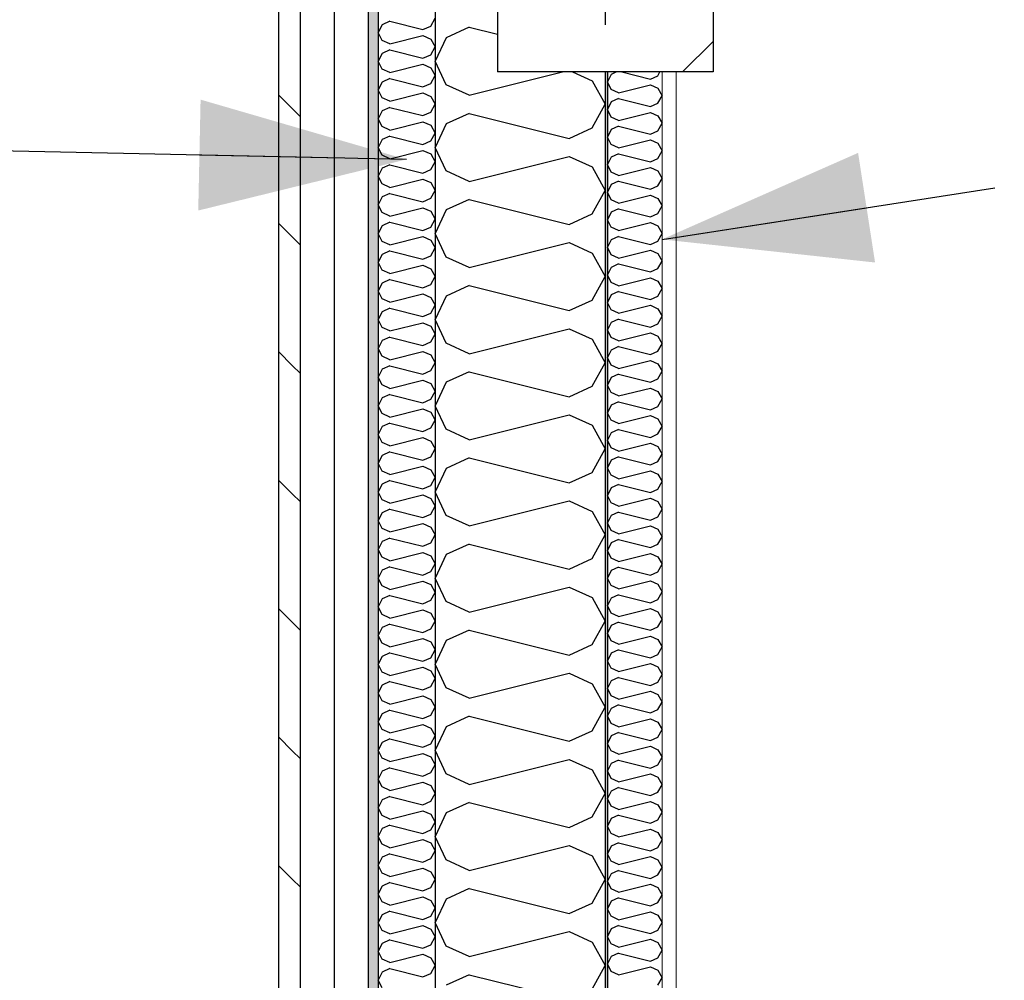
# Model space of a CAD drawing. Header units: millimetres. Extents: x -8544 to 51179, y -2070 to 13050.
# Tile 34 of 168: x -2899 to -2031, y 9358 to 10204. Entities that reach past the tile are written whole.
import ezdxf
from ezdxf.enums import TextEntityAlignment as Align

# ---------------------------------------------------------------- set-up
doc = ezdxf.new("R2010")
doc.units = ezdxf.units.MM
doc.header["$LTSCALE"] = 0.5
doc.header["$MEASUREMENT"] = 0
for name, pattern in [('Akselinje', [1500, 1000, -200, 100, -200]), ('PLINE', [0]), ('Wipeout_Contour', [2000, 0, -2000])]:
    doc.linetypes.add(name, pattern=pattern)
for name, color, linetype in [('223- Bjelker', 7, 'Continuous'), ('223- Bjelker (Skravur)', 7, 'Continuous'), ('232- Ikke-bærende yttervegger', 7, 'Continuous'), ('232- Ikke-bærende yttervegger (Skravur)', 7, 'Continuous'), ('232- Ikke-bærende yttervegger (Skravur)(Nye konstruksjoner)', 7, 'Continuous'), ('232- Ikke-bærende yttervegger(Nye konstruksjoner)', 7, 'Continuous'), ('235- Utvendig kledning og overflate (Skravur)(Nye konstruksjoner)', 7, 'Continuous'), ('235- Utvendig kledning og overflate(Nye konstruksjoner)', 7, 'Continuous'), ('82-- Modullinjer', 7, 'Continuous'), ('832- Tekst bygning(Nye konstruksjoner)', 7, 'Continuous')]:
    doc.layers.add(name, color=color, linetype=linetype)
doc.layers.add('236- Innvendig kledning og overflate(Nye konstruksjoner)', color=7, linetype='Continuous', lineweight=0)
doc.styles.add('GENERATED_STYLE_1', font='arial.ttf')
doc.dimstyles.new('GENERATED_STYLE__2', dxfattribs={"dimtxt": 0.18, "dimasz": 182.4, "dimexe": 0.18, "dimexo": 0.0625, "dimgap": 0, "dimtad": 0, "dimtih": 1, "dimtoh": 1, "dimdec": 4, "dimzin": 0, "dimdsep": 46, "dimcen": 0.09, "dimadec": 0, "dimazin": 0, "dimtfac": 1, "dimtdec": 4, "dimtmove": 0, "dimatfit": 3, "dimldrblk": 'ARROWHEAD_5', "dimfxl": 1, "dimtolj": 1, "dimtzin": 0, "dimarcsym": 0})

# ---------------------------------------------------------------- blocks, each defined once
blk = doc.blocks.new('*X7')
at = {"layer": '232- Ikke-bærende yttervegger (Skravur)', "linetype": 'PLINE'}
for p, q in [((-2502.95, 10197.75), (-2523.27, 10188.5)), ((-2502.95, 10197.75), (-2478.07, 10191.53)), ((-2523.27, 10188.5), (-2533.07, 10167.78)), ((-2523.27, 10147.06), (-2533.07, 10167.78)), ((-2502.95, 10137.81), (-2420.63, 10158.39)), ((-2411.84, 10158.39), (-2394.64, 10150.57)), ((-2502.95, 10137.81), (-2523.27, 10147.06)), ((-2394.64, 10150.57), (-2383.07, 10129.84)), ((-2394.64, 10109.12), (-2383.07, 10129.84)), ((-2502.95, 10121.87), (-2523.27, 10112.63)), ((-2502.95, 10121.87), (-2414.96, 10099.87)), ((-2523.27, 10112.63), (-2533.07, 10091.9)), ((-2414.96, 10099.87), (-2394.64, 10109.12)), ((-2523.27, 10071.18), (-2533.07, 10091.9)), ((-2502.95, 10061.94), (-2414.96, 10083.93)), ((-2414.96, 10083.93), (-2394.64, 10074.69)), ((-2394.64, 10074.69), (-2383.07, 10053.96)), ((-2502.95, 10061.94), (-2523.27, 10071.18)), ((-2394.64, 10033.24), (-2383.07, 10053.96)), ((-2502.95, 10045.99), (-2523.27, 10036.75)), ((-2502.95, 10045.99), (-2414.96, 10024)), ((-2523.27, 10036.75), (-2533.07, 10016.02)), ((-2414.96, 10024), (-2394.64, 10033.24)), ((-2523.27, 9995.3), (-2533.07, 10016.02)), ((-2502.95, 9986.06), (-2414.96, 10008.05)), ((-2414.96, 10008.05), (-2394.64, 9998.81)), ((-2502.95, 9986.06), (-2523.27, 9995.3)), ((-2394.64, 9998.81), (-2383.07, 9978.09)), ((-2394.64, 9957.36), (-2383.07, 9978.09)), ((-2502.95, 9970.11), (-2523.27, 9960.87)), ((-2502.95, 9970.11), (-2414.96, 9948.12)), ((-2523.27, 9960.87), (-2533.07, 9940.15)), ((-2414.96, 9948.12), (-2394.64, 9957.36)), ((-2523.27, 9919.42), (-2533.07, 9940.15)), ((-2502.95, 9910.18), (-2414.96, 9932.17)), ((-2414.96, 9932.17), (-2394.64, 9922.93)), ((-2502.95, 9910.18), (-2523.27, 9919.42)), ((-2394.64, 9922.93), (-2383.07, 9902.21)), ((-2394.64, 9881.48), (-2383.07, 9902.21)), ((-2502.95, 9894.24), (-2523.27, 9884.99)), ((-2502.95, 9894.24), (-2414.96, 9872.24)), ((-2523.27, 9884.99), (-2533.07, 9864.27)), ((-2414.96, 9872.24), (-2394.64, 9881.48)), ((-2523.27, 9843.55), (-2533.07, 9864.27)), ((-2502.95, 9834.3), (-2414.96, 9856.3)), ((-2414.96, 9856.3), (-2394.64, 9847.05)), ((-2502.95, 9834.3), (-2523.27, 9843.55)), ((-2394.64, 9847.05), (-2383.07, 9826.33)), ((-2394.64, 9805.61), (-2383.07, 9826.33)), ((-2502.95, 9818.36), (-2523.27, 9809.11)), ((-2502.95, 9818.36), (-2414.96, 9796.36)), ((-2523.27, 9809.11), (-2533.07, 9788.39)), ((-2414.96, 9796.36), (-2394.64, 9805.61)), ((-2523.27, 9767.67), (-2533.07, 9788.39)), ((-2502.95, 9758.42), (-2414.96, 9780.42)), ((-2414.96, 9780.42), (-2394.64, 9771.17)), ((-2394.64, 9771.17), (-2383.07, 9750.45)), ((-2502.95, 9758.42), (-2523.27, 9767.67)), ((-2394.64, 9729.73), (-2383.07, 9750.45)), ((-2502.95, 9742.48), (-2523.27, 9733.23)), ((-2502.95, 9742.48), (-2414.96, 9720.48)), ((-2523.27, 9733.23), (-2533.07, 9712.51)), ((-2414.96, 9720.48), (-2394.64, 9729.73)), ((-2523.27, 9691.79), (-2533.07, 9712.51)), ((-2502.95, 9682.54), (-2414.96, 9704.54)), ((-2414.96, 9704.54), (-2394.64, 9695.29)), ((-2502.95, 9682.54), (-2523.27, 9691.79)), ((-2394.64, 9695.29), (-2383.07, 9674.57)), ((-2394.64, 9653.85), (-2383.07, 9674.57)), ((-2502.95, 9666.6), (-2523.27, 9657.35)), ((-2502.95, 9666.6), (-2414.96, 9644.6)), ((-2523.27, 9657.35), (-2533.07, 9636.63)), ((-2414.96, 9644.6), (-2394.64, 9653.85)), ((-2523.27, 9615.91), (-2533.07, 9636.63)), ((-2502.95, 9606.66), (-2414.96, 9628.66)), ((-2414.96, 9628.66), (-2394.64, 9619.41)), ((-2502.95, 9606.66), (-2523.27, 9615.91)), ((-2394.64, 9619.41), (-2383.07, 9598.69)), ((-2394.64, 9577.97), (-2383.07, 9598.69)), ((-2502.95, 9590.72), (-2523.27, 9581.47)), ((-2502.95, 9590.72), (-2414.96, 9568.72)), ((-2523.27, 9581.47), (-2533.07, 9560.75)), ((-2414.96, 9568.72), (-2394.64, 9577.97)), ((-2523.27, 9540.03), (-2533.07, 9560.75)), ((-2502.95, 9530.78), (-2414.96, 9552.78)), ((-2414.96, 9552.78), (-2394.64, 9543.53)), ((-2502.95, 9530.78), (-2523.27, 9540.03)), ((-2394.64, 9543.53), (-2383.07, 9522.81)), ((-2394.64, 9502.09), (-2383.07, 9522.81)), ((-2502.95, 9514.84), (-2523.27, 9505.59)), ((-2502.95, 9514.84), (-2414.96, 9492.84)), ((-2523.27, 9505.59), (-2533.07, 9484.87)), ((-2414.96, 9492.84), (-2394.64, 9502.09)), ((-2523.27, 9464.15), (-2533.07, 9484.87)), ((-2502.95, 9454.9), (-2414.96, 9476.9)), ((-2414.96, 9476.9), (-2394.64, 9467.65)), ((-2394.64, 9467.65), (-2383.07, 9446.93)), ((-2502.95, 9454.9), (-2523.27, 9464.15)), ((-2394.64, 9426.21), (-2383.07, 9446.93)), ((-2502.95, 9438.96), (-2523.27, 9429.71)), ((-2502.95, 9438.96), (-2414.96, 9416.96)), ((-2523.27, 9429.71), (-2533.07, 9408.99)), ((-2414.96, 9416.96), (-2394.64, 9426.21)), ((-2523.27, 9388.27), (-2533.07, 9408.99)), ((-2502.95, 9379.02), (-2414.96, 9401.02)), ((-2414.96, 9401.02), (-2394.64, 9391.78)), ((-2502.95, 9379.02), (-2523.27, 9388.27)), ((-2394.64, 9391.78), (-2383.07, 9371.05)), ((-2394.64, 9350.33), (-2383.07, 9371.05)), ((-2502.95, 9363.08), (-2523.27, 9353.84)), ((-2502.95, 9363.08), (-2414.96, 9341.09))]:
    blk.add_line(p, q, dxfattribs=at)
blk = doc.blocks.new('*X25')
at = {"layer": '235- Utvendig kledning og overflate (Skravur)(Nye konstruksjoner)', "linetype": 'PLINE'}
for p, q in [((-2536.93, 10198.82), (-2533.07, 10205.72)), ((-2579.8, 10199.98), (-2583.07, 10193.08)), ((-2573.03, 10203.07), (-2579.8, 10199.98)), ((-2573.03, 10203.07), (-2543.7, 10195.73)), ((-2543.7, 10195.73), (-2536.93, 10198.82)), ((-2579.8, 10186.17), (-2583.07, 10193.08)), ((-2573.03, 10183.09), (-2579.8, 10186.17)), ((-2573.03, 10183.09), (-2543.7, 10190.42)), ((-2543.7, 10190.42), (-2536.93, 10187.34)), ((-2536.93, 10187.34), (-2533.07, 10180.43)), ((-2573.03, 10177.77), (-2579.8, 10174.69)), ((-2573.03, 10177.77), (-2543.7, 10170.44)), ((-2536.93, 10173.52), (-2533.07, 10180.43)), ((-2579.8, 10174.69), (-2583.07, 10167.78)), ((-2543.7, 10170.44), (-2536.93, 10173.52)), ((-2579.8, 10160.88), (-2583.07, 10167.78)), ((-2573.03, 10157.79), (-2579.8, 10160.88)), ((-2573.03, 10157.79), (-2543.7, 10165.13)), ((-2543.7, 10165.13), (-2536.93, 10162.04)), ((-2536.93, 10162.04), (-2533.07, 10155.14)), ((-2573.03, 10152.48), (-2579.8, 10149.4)), ((-2573.03, 10152.48), (-2543.7, 10145.15)), ((-2536.93, 10148.23), (-2533.07, 10155.14)), ((-2579.8, 10149.4), (-2583.07, 10142.49)), ((-2543.7, 10145.15), (-2536.93, 10148.23)), ((-2579.8, 10135.58), (-2583.07, 10142.49)), ((-2573.03, 10132.5), (-2579.8, 10135.58)), ((-2573.03, 10132.5), (-2543.7, 10139.83)), ((-2543.7, 10139.83), (-2536.93, 10136.75)), ((-2536.93, 10136.75), (-2533.07, 10129.84)), ((-2573.03, 10127.19), (-2579.8, 10124.1)), ((-2573.03, 10127.19), (-2543.7, 10119.85)), ((-2536.93, 10122.94), (-2533.07, 10129.84)), ((-2579.8, 10124.1), (-2583.07, 10117.2)), ((-2579.8, 10110.29), (-2583.07, 10117.2)), ((-2543.7, 10119.85), (-2536.93, 10122.94)), ((-2573.03, 10107.21), (-2579.8, 10110.29)), ((-2573.03, 10107.21), (-2543.7, 10114.54)), ((-2543.7, 10114.54), (-2536.93, 10111.46)), ((-2536.93, 10111.46), (-2533.07, 10104.55)), ((-2573.03, 10101.89), (-2579.8, 10098.81)), ((-2573.03, 10101.89), (-2543.7, 10094.56)), ((-2536.93, 10097.64), (-2533.07, 10104.55)), ((-2579.8, 10098.81), (-2583.07, 10091.9)), ((-2579.8, 10085), (-2583.07, 10091.9)), ((-2543.7, 10094.56), (-2536.93, 10097.64)), ((-2573.03, 10081.91), (-2579.8, 10085)), ((-2573.03, 10081.91), (-2543.7, 10089.25)), ((-2543.7, 10089.25), (-2536.93, 10086.16)), ((-2536.93, 10086.16), (-2533.07, 10079.26)), ((-2579.8, 10073.52), (-2583.07, 10066.61)), ((-2573.03, 10076.6), (-2579.8, 10073.52)), ((-2573.03, 10076.6), (-2543.7, 10069.27)), ((-2536.93, 10072.35), (-2533.07, 10079.26)), ((-2579.8, 10059.7), (-2583.07, 10066.61)), ((-2543.7, 10069.27), (-2536.93, 10072.35)), ((-2573.03, 10056.62), (-2579.8, 10059.7)), ((-2573.03, 10056.62), (-2543.7, 10063.95)), ((-2543.7, 10063.95), (-2536.93, 10060.87)), ((-2536.93, 10060.87), (-2533.07, 10053.96)), ((-2579.8, 10048.23), (-2583.07, 10041.32)), ((-2573.03, 10051.31), (-2579.8, 10048.23)), ((-2573.03, 10051.31), (-2543.7, 10043.97)), ((-2536.93, 10047.06), (-2533.07, 10053.96)), ((-2579.8, 10034.41), (-2583.07, 10041.32)), ((-2573.03, 10031.33), (-2543.7, 10038.66)), ((-2543.7, 10043.97), (-2536.93, 10047.06)), ((-2543.7, 10038.66), (-2536.93, 10035.58)), ((-2573.03, 10031.33), (-2579.8, 10034.41)), ((-2536.93, 10035.58), (-2533.07, 10028.67)), ((-2579.8, 10022.93), (-2583.07, 10016.02)), ((-2573.03, 10026.01), (-2579.8, 10022.93)), ((-2573.03, 10026.01), (-2543.7, 10018.68)), ((-2543.7, 10018.68), (-2536.93, 10021.76)), ((-2536.93, 10021.76), (-2533.07, 10028.67)), ((-2579.8, 10009.12), (-2583.07, 10016.02)), ((-2573.03, 10006.04), (-2543.7, 10013.37)), ((-2543.7, 10013.37), (-2536.93, 10010.29)), ((-2573.03, 10006.04), (-2579.8, 10009.12)), ((-2536.93, 10010.29), (-2533.07, 10003.38)), ((-2579.8, 9997.64), (-2583.07, 9990.73)), ((-2573.03, 10000.72), (-2579.8, 9997.64)), ((-2573.03, 10000.72), (-2543.7, 9993.39)), ((-2543.7, 9993.39), (-2536.93, 9996.47)), ((-2536.93, 9996.47), (-2533.07, 10003.38)), ((-2579.8, 9983.82), (-2583.07, 9990.73)), ((-2573.03, 9980.74), (-2543.7, 9988.07)), ((-2543.7, 9988.07), (-2536.93, 9984.99)), ((-2573.03, 9980.74), (-2579.8, 9983.82)), ((-2536.93, 9984.99), (-2533.07, 9978.09)), ((-2536.93, 9971.18), (-2533.07, 9978.09)), ((-2579.8, 9972.35), (-2583.07, 9965.44)), ((-2573.03, 9975.43), (-2579.8, 9972.35)), ((-2573.03, 9975.43), (-2543.7, 9968.1)), ((-2543.7, 9968.1), (-2536.93, 9971.18)), ((-2579.8, 9958.53), (-2583.07, 9965.44)), ((-2573.03, 9955.45), (-2543.7, 9962.78)), ((-2543.7, 9962.78), (-2536.93, 9959.7)), ((-2573.03, 9955.45), (-2579.8, 9958.53)), ((-2536.93, 9959.7), (-2533.07, 9952.79)), ((-2536.93, 9945.89), (-2533.07, 9952.79)), ((-2579.8, 9947.05), (-2583.07, 9940.15)), ((-2573.03, 9950.14), (-2579.8, 9947.05)), ((-2573.03, 9950.14), (-2543.7, 9942.8)), ((-2543.7, 9942.8), (-2536.93, 9945.89)), ((-2579.8, 9933.24), (-2583.07, 9940.15)), ((-2573.03, 9930.16), (-2543.7, 9937.49)), ((-2543.7, 9937.49), (-2536.93, 9934.41)), ((-2536.93, 9934.41), (-2533.07, 9927.5)), ((-2573.03, 9930.16), (-2579.8, 9933.24)), ((-2536.93, 9920.59), (-2533.07, 9927.5)), ((-2579.8, 9921.76), (-2583.07, 9914.85)), ((-2573.03, 9924.84), (-2579.8, 9921.76)), ((-2573.03, 9924.84), (-2543.7, 9917.51)), ((-2543.7, 9917.51), (-2536.93, 9920.59)), ((-2579.8, 9907.95), (-2583.07, 9914.85)), ((-2573.03, 9904.86), (-2543.7, 9912.2)), ((-2543.7, 9912.2), (-2536.93, 9909.11)), ((-2536.93, 9909.11), (-2533.07, 9902.21)), ((-2573.03, 9904.86), (-2579.8, 9907.95)), ((-2536.93, 9895.3), (-2533.07, 9902.21)), ((-2579.8, 9896.47), (-2583.07, 9889.56)), ((-2573.03, 9899.55), (-2579.8, 9896.47)), ((-2573.03, 9899.55), (-2543.7, 9892.22)), ((-2543.7, 9892.22), (-2536.93, 9895.3)), ((-2579.8, 9882.65), (-2583.07, 9889.56)), ((-2573.03, 9879.57), (-2579.8, 9882.65)), ((-2573.03, 9879.57), (-2543.7, 9886.9)), ((-2543.7, 9886.9), (-2536.93, 9883.82)), ((-2536.93, 9883.82), (-2533.07, 9876.91)), ((-2573.03, 9874.26), (-2579.8, 9871.17)), ((-2573.03, 9874.26), (-2543.7, 9866.92)), ((-2536.93, 9870.01), (-2533.07, 9876.91)), ((-2579.8, 9871.17), (-2583.07, 9864.27)), ((-2543.7, 9866.92), (-2536.93, 9870.01)), ((-2579.8, 9857.36), (-2583.07, 9864.27)), ((-2573.03, 9854.28), (-2579.8, 9857.36)), ((-2573.03, 9854.28), (-2543.7, 9861.61)), ((-2543.7, 9861.61), (-2536.93, 9858.53)), ((-2536.93, 9858.53), (-2533.07, 9851.62)), ((-2573.03, 9848.96), (-2579.8, 9845.88)), ((-2573.03, 9848.96), (-2543.7, 9841.63)), ((-2536.93, 9844.71), (-2533.07, 9851.62)), ((-2579.8, 9845.88), (-2583.07, 9838.97)), ((-2579.8, 9832.07), (-2583.07, 9838.97)), ((-2543.7, 9841.63), (-2536.93, 9844.71)), ((-2573.03, 9828.98), (-2579.8, 9832.07)), ((-2573.03, 9828.98), (-2543.7, 9836.32)), ((-2543.7, 9836.32), (-2536.93, 9833.23)), ((-2536.93, 9833.23), (-2533.07, 9826.33)), ((-2573.03, 9823.67), (-2579.8, 9820.59)), ((-2573.03, 9823.67), (-2543.7, 9816.34)), ((-2536.93, 9819.42), (-2533.07, 9826.33)), ((-2579.8, 9820.59), (-2583.07, 9813.68)), ((-2579.8, 9806.77), (-2583.07, 9813.68)), ((-2543.7, 9816.34), (-2536.93, 9819.42)), ((-2573.03, 9803.69), (-2579.8, 9806.77)), ((-2573.03, 9803.69), (-2543.7, 9811.02)), ((-2543.7, 9811.02), (-2536.93, 9807.94)), ((-2536.93, 9807.94), (-2533.07, 9801.03)), ((-2573.03, 9798.38), (-2579.8, 9795.3)), ((-2573.03, 9798.38), (-2543.7, 9791.04)), ((-2536.93, 9794.13), (-2533.07, 9801.03)), ((-2579.8, 9795.3), (-2583.07, 9788.39)), ((-2579.8, 9781.48), (-2583.07, 9788.39)), ((-2543.7, 9791.04), (-2536.93, 9794.13)), ((-2573.03, 9778.4), (-2579.8, 9781.48)), ((-2573.03, 9778.4), (-2543.7, 9785.73)), ((-2543.7, 9785.73), (-2536.93, 9782.65)), ((-2536.93, 9782.65), (-2533.07, 9775.74)), ((-2579.8, 9770), (-2583.07, 9763.09)), ((-2573.03, 9773.08), (-2579.8, 9770)), ((-2573.03, 9773.08), (-2543.7, 9765.75)), ((-2536.93, 9768.83), (-2533.07, 9775.74)), ((-2579.8, 9756.19), (-2583.07, 9763.09)), ((-2543.7, 9765.75), (-2536.93, 9768.83)), ((-2573.03, 9753.11), (-2579.8, 9756.19)), ((-2573.03, 9753.11), (-2543.7, 9760.44)), ((-2543.7, 9760.44), (-2536.93, 9757.36)), ((-2536.93, 9757.36), (-2533.07, 9750.45)), ((-2579.8, 9744.71), (-2583.07, 9737.8)), ((-2573.03, 9747.79), (-2579.8, 9744.71)), ((-2573.03, 9747.79), (-2543.7, 9740.46)), ((-2543.7, 9740.46), (-2536.93, 9743.54)), ((-2536.93, 9743.54), (-2533.07, 9750.45)), ((-2579.8, 9730.89), (-2583.07, 9737.8)), ((-2573.03, 9727.81), (-2543.7, 9735.14)), ((-2543.7, 9735.14), (-2536.93, 9732.06)), ((-2573.03, 9727.81), (-2579.8, 9730.89)), ((-2536.93, 9732.06), (-2533.07, 9725.16)), ((-2579.8, 9719.42), (-2583.07, 9712.51)), ((-2573.03, 9722.5), (-2579.8, 9719.42)), ((-2573.03, 9722.5), (-2543.7, 9715.17)), ((-2543.7, 9715.17), (-2536.93, 9718.25)), ((-2536.93, 9718.25), (-2533.07, 9725.16)), ((-2579.8, 9705.6), (-2583.07, 9712.51)), ((-2573.03, 9702.52), (-2543.7, 9709.85)), ((-2543.7, 9709.85), (-2536.93, 9706.77)), ((-2573.03, 9702.52), (-2579.8, 9705.6)), ((-2536.93, 9706.77), (-2533.07, 9699.86)), ((-2579.8, 9694.12), (-2583.07, 9687.22)), ((-2573.03, 9697.21), (-2579.8, 9694.12)), ((-2573.03, 9697.21), (-2543.7, 9689.87)), ((-2543.7, 9689.87), (-2536.93, 9692.96)), ((-2536.93, 9692.96), (-2533.07, 9699.86)), ((-2579.8, 9680.31), (-2583.07, 9687.22)), ((-2573.03, 9677.23), (-2543.7, 9684.56)), ((-2543.7, 9684.56), (-2536.93, 9681.48)), ((-2573.03, 9677.23), (-2579.8, 9680.31)), ((-2536.93, 9681.48), (-2533.07, 9674.57)), ((-2536.93, 9667.66), (-2533.07, 9674.57)), ((-2579.8, 9668.83), (-2583.07, 9661.92)), ((-2573.03, 9671.91), (-2579.8, 9668.83)), ((-2573.03, 9671.91), (-2543.7, 9664.58)), ((-2543.7, 9664.58), (-2536.93, 9667.66)), ((-2579.8, 9655.02), (-2583.07, 9661.92)), ((-2573.03, 9651.93), (-2543.7, 9659.27)), ((-2543.7, 9659.27), (-2536.93, 9656.18)), ((-2573.03, 9651.93), (-2579.8, 9655.02)), ((-2536.93, 9656.18), (-2533.07, 9649.28)), ((-2536.93, 9642.37), (-2533.07, 9649.28)), ((-2579.8, 9643.54), (-2583.07, 9636.63)), ((-2573.03, 9646.62), (-2579.8, 9643.54)), ((-2573.03, 9646.62), (-2543.7, 9639.29)), ((-2543.7, 9639.29), (-2536.93, 9642.37)), ((-2579.8, 9629.72), (-2583.07, 9636.63)), ((-2573.03, 9626.64), (-2543.7, 9633.97)), ((-2543.7, 9633.97), (-2536.93, 9630.89)), ((-2536.93, 9630.89), (-2533.07, 9623.98)), ((-2573.03, 9626.64), (-2579.8, 9629.72)), ((-2536.93, 9617.08), (-2533.07, 9623.98)), ((-2579.8, 9618.24), (-2583.07, 9611.34)), ((-2573.03, 9621.33), (-2579.8, 9618.24)), ((-2573.03, 9621.33), (-2543.7, 9613.99)), ((-2543.7, 9613.99), (-2536.93, 9617.08)), ((-2579.8, 9604.43), (-2583.07, 9611.34)), ((-2573.03, 9601.35), (-2543.7, 9608.68)), ((-2543.7, 9608.68), (-2536.93, 9605.6)), ((-2536.93, 9605.6), (-2533.07, 9598.69)), ((-2573.03, 9601.35), (-2579.8, 9604.43)), ((-2573.03, 9596.03), (-2579.8, 9592.95)), ((-2573.03, 9596.03), (-2543.7, 9588.7)), ((-2536.93, 9591.78), (-2533.07, 9598.69)), ((-2579.8, 9592.95), (-2583.07, 9586.04)), ((-2543.7, 9588.7), (-2536.93, 9591.78)), ((-2579.8, 9579.14), (-2583.07, 9586.04)), ((-2573.03, 9576.05), (-2579.8, 9579.14)), ((-2573.03, 9576.05), (-2543.7, 9583.39)), ((-2543.7, 9583.39), (-2536.93, 9580.3)), ((-2536.93, 9580.3), (-2533.07, 9573.4)), ((-2573.03, 9570.74), (-2579.8, 9567.66)), ((-2573.03, 9570.74), (-2543.7, 9563.41)), ((-2536.93, 9566.49), (-2533.07, 9573.4)), ((-2579.8, 9567.66), (-2583.07, 9560.75)), ((-2543.7, 9563.41), (-2536.93, 9566.49)), ((-2579.8, 9553.84), (-2583.07, 9560.75)), ((-2573.03, 9550.76), (-2579.8, 9553.84)), ((-2573.03, 9550.76), (-2543.7, 9558.09)), ((-2543.7, 9558.09), (-2536.93, 9555.01)), ((-2536.93, 9555.01), (-2533.07, 9548.1)), ((-2573.03, 9545.45), (-2579.8, 9542.37)), ((-2573.03, 9545.45), (-2543.7, 9538.12)), ((-2536.93, 9541.2), (-2533.07, 9548.1)), ((-2579.8, 9542.37), (-2583.07, 9535.46)), ((-2579.8, 9528.55), (-2583.07, 9535.46)), ((-2543.7, 9538.12), (-2536.93, 9541.2)), ((-2573.03, 9525.47), (-2579.8, 9528.55)), ((-2573.03, 9525.47), (-2543.7, 9532.8)), ((-2543.7, 9532.8), (-2536.93, 9529.72)), ((-2536.93, 9529.72), (-2533.07, 9522.81)), ((-2573.03, 9520.15), (-2579.8, 9517.07)), ((-2573.03, 9520.15), (-2543.7, 9512.82)), ((-2536.93, 9515.9), (-2533.07, 9522.81)), ((-2579.8, 9517.07), (-2583.07, 9510.17)), ((-2579.8, 9503.26), (-2583.07, 9510.17)), ((-2543.7, 9512.82), (-2536.93, 9515.9)), ((-2573.03, 9500.18), (-2579.8, 9503.26)), ((-2573.03, 9500.18), (-2543.7, 9507.51)), ((-2543.7, 9507.51), (-2536.93, 9504.43)), ((-2536.93, 9504.43), (-2533.07, 9497.52)), ((-2573.03, 9494.86), (-2579.8, 9491.78)), ((-2573.03, 9494.86), (-2543.7, 9487.53)), ((-2536.93, 9490.61), (-2533.07, 9497.52)), ((-2579.8, 9491.78), (-2583.07, 9484.87)), ((-2579.8, 9477.96), (-2583.07, 9484.87)), ((-2543.7, 9487.53), (-2536.93, 9490.61)), ((-2573.03, 9474.88), (-2579.8, 9477.96)), ((-2573.03, 9474.88), (-2543.7, 9482.22)), ((-2543.7, 9482.22), (-2536.93, 9479.13)), ((-2536.93, 9479.13), (-2533.07, 9472.23)), ((-2579.8, 9466.49), (-2583.07, 9459.58)), ((-2573.03, 9469.57), (-2579.8, 9466.49)), ((-2573.03, 9469.57), (-2543.7, 9462.24)), ((-2536.93, 9465.32), (-2533.07, 9472.23)), ((-2579.8, 9452.67), (-2583.07, 9459.58)), ((-2543.7, 9462.24), (-2536.93, 9465.32)), ((-2573.03, 9449.59), (-2579.8, 9452.67)), ((-2573.03, 9449.59), (-2543.7, 9456.92)), ((-2543.7, 9456.92), (-2536.93, 9453.84)), ((-2536.93, 9453.84), (-2533.07, 9446.93)), ((-2579.8, 9441.19), (-2583.07, 9434.29)), ((-2573.03, 9444.28), (-2579.8, 9441.19)), ((-2573.03, 9444.28), (-2543.7, 9436.94)), ((-2543.7, 9436.94), (-2536.93, 9440.03)), ((-2536.93, 9440.03), (-2533.07, 9446.93)), ((-2579.8, 9427.38), (-2583.07, 9434.29)), ((-2573.03, 9424.3), (-2543.7, 9431.63)), ((-2543.7, 9431.63), (-2536.93, 9428.55)), ((-2573.03, 9424.3), (-2579.8, 9427.38)), ((-2536.93, 9428.55), (-2533.07, 9421.64)), ((-2579.8, 9415.9), (-2583.07, 9408.99)), ((-2573.03, 9418.98), (-2579.8, 9415.9)), ((-2573.03, 9418.98), (-2543.7, 9411.65)), ((-2543.7, 9411.65), (-2536.93, 9414.73)), ((-2536.93, 9414.73), (-2533.07, 9421.64)), ((-2579.8, 9402.09), (-2583.07, 9408.99)), ((-2573.03, 9399), (-2543.7, 9406.34)), ((-2543.7, 9406.34), (-2536.93, 9403.25)), ((-2573.03, 9399), (-2579.8, 9402.09)), ((-2536.93, 9403.25), (-2533.07, 9396.35)), ((-2579.8, 9390.61), (-2583.07, 9383.7)), ((-2573.03, 9393.69), (-2579.8, 9390.61)), ((-2573.03, 9393.69), (-2543.7, 9386.36)), ((-2543.7, 9386.36), (-2536.93, 9389.44)), ((-2536.93, 9389.44), (-2533.07, 9396.35)), ((-2579.8, 9376.79), (-2583.07, 9383.7)), ((-2573.03, 9373.71), (-2543.7, 9381.04)), ((-2543.7, 9381.04), (-2536.93, 9377.96)), ((-2573.03, 9373.71), (-2579.8, 9376.79)), ((-2536.93, 9377.96), (-2533.07, 9371.05)), ((-2536.93, 9364.15), (-2533.07, 9371.05)), ((-2579.8, 9365.31), (-2583.07, 9358.41)), ((-2573.03, 9368.4), (-2579.8, 9365.31)), ((-2573.03, 9368.4), (-2543.7, 9361.06)), ((-2543.7, 9361.06), (-2536.93, 9364.15)), ((-2579.8, 9351.5), (-2583.07, 9358.41))]:
    blk.add_line(p, q, dxfattribs=at)
blk = doc.blocks.new('*X27')
at = {"layer": '232- Ikke-bærende yttervegger (Skravur)(Nye konstruksjoner)', "linetype": 'PLINE'}
for p, q in [((-2377.93, 10156.2), (-2381.07, 10149.57)), ((-2373.12, 10158.39), (-2377.93, 10156.2)), ((-2368.35, 10158.39), (-2343.28, 10152.12)), ((-2343.28, 10152.12), (-2336.77, 10155.08)), ((-2336.77, 10155.08), (-2334.93, 10158.39)), ((-2377.93, 10142.94), (-2381.07, 10149.57)), ((-2371.43, 10139.98), (-2377.93, 10142.94)), ((-2371.43, 10139.98), (-2343.28, 10147.02)), ((-2343.28, 10147.02), (-2336.77, 10144.06)), ((-2336.77, 10144.06), (-2333.07, 10137.43)), ((-2371.43, 10134.88), (-2377.93, 10131.92)), ((-2371.43, 10134.88), (-2343.28, 10127.84)), ((-2336.77, 10130.8), (-2333.07, 10137.43)), ((-2377.93, 10131.92), (-2381.07, 10125.29)), ((-2377.93, 10118.66), (-2381.07, 10125.29)), ((-2343.28, 10127.84), (-2336.77, 10130.8)), ((-2371.43, 10115.7), (-2377.93, 10118.66)), ((-2371.43, 10115.7), (-2343.28, 10122.74)), ((-2343.28, 10122.74), (-2336.77, 10119.78)), ((-2336.77, 10119.78), (-2333.07, 10113.15)), ((-2371.43, 10110.6), (-2377.93, 10107.64)), ((-2371.43, 10110.6), (-2343.28, 10103.56)), ((-2336.77, 10106.52), (-2333.07, 10113.15)), ((-2377.93, 10107.64), (-2381.07, 10101.01)), ((-2377.93, 10094.38), (-2381.07, 10101.01)), ((-2343.28, 10103.56), (-2336.77, 10106.52)), ((-2371.43, 10091.42), (-2377.93, 10094.38)), ((-2371.43, 10091.42), (-2343.28, 10098.46)), ((-2343.28, 10098.46), (-2336.77, 10095.5)), ((-2336.77, 10095.5), (-2333.07, 10088.87)), ((-2377.93, 10083.36), (-2381.07, 10076.73)), ((-2371.43, 10086.32), (-2377.93, 10083.36)), ((-2371.43, 10086.32), (-2343.28, 10079.28)), ((-2343.28, 10079.28), (-2336.77, 10082.24)), ((-2336.77, 10082.24), (-2333.07, 10088.87)), ((-2377.93, 10070.1), (-2381.07, 10076.73)), ((-2371.43, 10067.14), (-2343.28, 10074.18)), ((-2343.28, 10074.18), (-2336.77, 10071.22)), ((-2371.43, 10067.14), (-2377.93, 10070.1)), ((-2336.77, 10071.22), (-2333.07, 10064.59)), ((-2336.77, 10057.96), (-2333.07, 10064.59)), ((-2377.93, 10059.08), (-2381.07, 10052.45)), ((-2371.43, 10062.04), (-2377.93, 10059.08)), ((-2371.43, 10062.04), (-2343.28, 10055)), ((-2343.28, 10055), (-2336.77, 10057.96)), ((-2377.93, 10045.82), (-2381.07, 10052.45)), ((-2371.43, 10042.86), (-2343.28, 10049.9)), ((-2343.28, 10049.9), (-2336.77, 10046.94)), ((-2371.43, 10042.86), (-2377.93, 10045.82)), ((-2336.77, 10046.94), (-2333.07, 10040.31)), ((-2336.77, 10033.68), (-2333.07, 10040.31)), ((-2377.93, 10034.8), (-2381.07, 10028.17)), ((-2371.43, 10037.76), (-2377.93, 10034.8)), ((-2371.43, 10037.76), (-2343.28, 10030.72)), ((-2343.28, 10030.72), (-2336.77, 10033.68)), ((-2377.93, 10021.53), (-2381.07, 10028.17)), ((-2371.43, 10018.58), (-2377.93, 10021.53)), ((-2371.43, 10018.58), (-2343.28, 10025.61)), ((-2343.28, 10025.61), (-2336.77, 10022.66)), ((-2336.77, 10022.66), (-2333.07, 10016.02)), ((-2371.43, 10013.47), (-2377.93, 10010.52)), ((-2371.43, 10013.47), (-2343.28, 10006.43)), ((-2336.77, 10009.39), (-2333.07, 10016.02)), ((-2377.93, 10010.52), (-2381.07, 10003.88)), ((-2377.93, 9997.25), (-2381.07, 10003.88)), ((-2343.28, 10006.43), (-2336.77, 10009.39)), ((-2371.43, 9994.29), (-2377.93, 9997.25)), ((-2371.43, 9994.29), (-2343.28, 10001.33)), ((-2343.28, 10001.33), (-2336.77, 9998.37)), ((-2336.77, 9998.37), (-2333.07, 9991.74)), ((-2371.43, 9989.19), (-2377.93, 9986.23)), ((-2371.43, 9989.19), (-2343.28, 9982.15)), ((-2336.77, 9985.11), (-2333.07, 9991.74)), ((-2377.93, 9986.23), (-2381.07, 9979.6)), ((-2377.93, 9972.97), (-2381.07, 9979.6)), ((-2343.28, 9982.15), (-2336.77, 9985.11)), ((-2371.43, 9970.01), (-2377.93, 9972.97)), ((-2371.43, 9970.01), (-2343.28, 9977.05)), ((-2343.28, 9977.05), (-2336.77, 9974.09)), ((-2336.77, 9974.09), (-2333.07, 9967.46)), ((-2377.93, 9961.95), (-2381.07, 9955.32)), ((-2371.43, 9964.91), (-2377.93, 9961.95)), ((-2371.43, 9964.91), (-2343.28, 9957.87)), ((-2343.28, 9957.87), (-2336.77, 9960.83)), ((-2336.77, 9960.83), (-2333.07, 9967.46)), ((-2377.93, 9948.69), (-2381.07, 9955.32)), ((-2371.43, 9945.73), (-2343.28, 9952.77)), ((-2343.28, 9952.77), (-2336.77, 9949.81)), ((-2371.43, 9945.73), (-2377.93, 9948.69)), ((-2336.77, 9949.81), (-2333.07, 9943.18)), ((-2336.77, 9936.55), (-2333.07, 9943.18)), ((-2377.93, 9937.67), (-2381.07, 9931.04)), ((-2371.43, 9940.63), (-2377.93, 9937.67)), ((-2371.43, 9940.63), (-2343.28, 9933.59)), ((-2343.28, 9933.59), (-2336.77, 9936.55)), ((-2377.93, 9924.41), (-2381.07, 9931.04)), ((-2371.43, 9921.45), (-2343.28, 9928.49)), ((-2343.28, 9928.49), (-2336.77, 9925.53)), ((-2371.43, 9921.45), (-2377.93, 9924.41)), ((-2336.77, 9925.53), (-2333.07, 9918.9)), ((-2336.77, 9912.27), (-2333.07, 9918.9)), ((-2377.93, 9913.39), (-2381.07, 9906.76)), ((-2371.43, 9916.35), (-2377.93, 9913.39)), ((-2371.43, 9916.35), (-2343.28, 9909.31)), ((-2343.28, 9909.31), (-2336.77, 9912.27)), ((-2377.93, 9900.13), (-2381.07, 9906.76)), ((-2371.43, 9897.17), (-2377.93, 9900.13)), ((-2371.43, 9897.17), (-2343.28, 9904.21)), ((-2343.28, 9904.21), (-2336.77, 9901.25)), ((-2336.77, 9901.25), (-2333.07, 9894.62)), ((-2371.43, 9892.07), (-2377.93, 9889.11)), ((-2371.43, 9892.07), (-2343.28, 9885.03)), ((-2336.77, 9887.99), (-2333.07, 9894.62)), ((-2377.93, 9889.11), (-2381.07, 9882.48)), ((-2377.93, 9875.85), (-2381.07, 9882.48)), ((-2343.28, 9885.03), (-2336.77, 9887.99)), ((-2371.43, 9872.89), (-2377.93, 9875.85)), ((-2371.43, 9872.89), (-2343.28, 9879.93)), ((-2343.28, 9879.93), (-2336.77, 9876.97)), ((-2336.77, 9876.97), (-2333.07, 9870.34)), ((-2371.43, 9867.79), (-2377.93, 9864.83)), ((-2371.43, 9867.79), (-2343.28, 9860.75)), ((-2336.77, 9863.71), (-2333.07, 9870.34)), ((-2377.93, 9864.83), (-2381.07, 9858.2)), ((-2377.93, 9851.57), (-2381.07, 9858.2)), ((-2343.28, 9860.75), (-2336.77, 9863.71)), ((-2371.43, 9848.61), (-2377.93, 9851.57)), ((-2371.43, 9848.61), (-2343.28, 9855.65)), ((-2343.28, 9855.65), (-2336.77, 9852.69)), ((-2336.77, 9852.69), (-2333.07, 9846.06)), ((-2377.93, 9840.55), (-2381.07, 9833.92)), ((-2371.43, 9843.51), (-2377.93, 9840.55)), ((-2371.43, 9843.51), (-2343.28, 9836.47)), ((-2343.28, 9836.47), (-2336.77, 9839.43)), ((-2336.77, 9839.43), (-2333.07, 9846.06)), ((-2377.93, 9827.28), (-2381.07, 9833.92)), ((-2371.43, 9824.33), (-2343.28, 9831.36)), ((-2343.28, 9831.36), (-2336.77, 9828.41)), ((-2371.43, 9824.33), (-2377.93, 9827.28)), ((-2336.77, 9828.41), (-2333.07, 9821.77)), ((-2336.77, 9815.14), (-2333.07, 9821.77)), ((-2377.93, 9816.27), (-2381.07, 9809.63)), ((-2371.43, 9819.22), (-2377.93, 9816.27)), ((-2371.43, 9819.22), (-2343.28, 9812.18)), ((-2343.28, 9812.18), (-2336.77, 9815.14)), ((-2377.93, 9803), (-2381.07, 9809.63)), ((-2371.43, 9800.04), (-2343.28, 9807.08)), ((-2343.28, 9807.08), (-2336.77, 9804.12)), ((-2371.43, 9800.04), (-2377.93, 9803)), ((-2336.77, 9804.12), (-2333.07, 9797.49)), ((-2336.77, 9790.86), (-2333.07, 9797.49)), ((-2377.93, 9791.98), (-2381.07, 9785.35)), ((-2371.43, 9794.94), (-2377.93, 9791.98)), ((-2371.43, 9794.94), (-2343.28, 9787.9)), ((-2343.28, 9787.9), (-2336.77, 9790.86)), ((-2377.93, 9778.72), (-2381.07, 9785.35)), ((-2371.43, 9775.76), (-2377.93, 9778.72)), ((-2371.43, 9775.76), (-2343.28, 9782.8)), ((-2343.28, 9782.8), (-2336.77, 9779.84)), ((-2336.77, 9779.84), (-2333.07, 9773.21)), ((-2371.43, 9770.66), (-2377.93, 9767.7)), ((-2371.43, 9770.66), (-2343.28, 9763.62)), ((-2336.77, 9766.58), (-2333.07, 9773.21)), ((-2377.93, 9767.7), (-2381.07, 9761.07)), ((-2377.93, 9754.44), (-2381.07, 9761.07)), ((-2343.28, 9763.62), (-2336.77, 9766.58)), ((-2371.43, 9751.48), (-2377.93, 9754.44)), ((-2371.43, 9751.48), (-2343.28, 9758.52)), ((-2343.28, 9758.52), (-2336.77, 9755.56)), ((-2336.77, 9755.56), (-2333.07, 9748.93)), ((-2371.43, 9746.38), (-2377.93, 9743.42)), ((-2371.43, 9746.38), (-2343.28, 9739.34)), ((-2336.77, 9742.3), (-2333.07, 9748.93)), ((-2377.93, 9743.42), (-2381.07, 9736.79)), ((-2377.93, 9730.16), (-2381.07, 9736.79)), ((-2343.28, 9739.34), (-2336.77, 9742.3)), ((-2371.43, 9727.2), (-2377.93, 9730.16)), ((-2371.43, 9727.2), (-2343.28, 9734.24)), ((-2343.28, 9734.24), (-2336.77, 9731.28)), ((-2336.77, 9731.28), (-2333.07, 9724.65)), ((-2377.93, 9719.14), (-2381.07, 9712.51)), ((-2371.43, 9722.1), (-2377.93, 9719.14)), ((-2371.43, 9722.1), (-2343.28, 9715.06)), ((-2343.28, 9715.06), (-2336.77, 9718.02)), ((-2336.77, 9718.02), (-2333.07, 9724.65)), ((-2377.93, 9705.88), (-2381.07, 9712.51)), ((-2371.43, 9702.92), (-2343.28, 9709.96)), ((-2343.28, 9709.96), (-2336.77, 9707)), ((-2371.43, 9702.92), (-2377.93, 9705.88)), ((-2336.77, 9707), (-2333.07, 9700.37)), ((-2336.77, 9693.74), (-2333.07, 9700.37)), ((-2377.93, 9694.86), (-2381.07, 9688.23)), ((-2371.43, 9697.82), (-2377.93, 9694.86)), ((-2371.43, 9697.82), (-2343.28, 9690.78)), ((-2343.28, 9690.78), (-2336.77, 9693.74)), ((-2377.93, 9681.6), (-2381.07, 9688.23)), ((-2371.43, 9678.64), (-2343.28, 9685.68)), ((-2343.28, 9685.68), (-2336.77, 9682.72)), ((-2336.77, 9682.72), (-2333.07, 9676.09)), ((-2371.43, 9678.64), (-2377.93, 9681.6)), ((-2336.77, 9669.46), (-2333.07, 9676.09)), ((-2377.93, 9670.58), (-2381.07, 9663.95)), ((-2371.43, 9673.54), (-2377.93, 9670.58)), ((-2371.43, 9673.54), (-2343.28, 9666.5)), ((-2343.28, 9666.5), (-2336.77, 9669.46)), ((-2377.93, 9657.32), (-2381.07, 9663.95)), ((-2371.43, 9654.36), (-2377.93, 9657.32)), ((-2371.43, 9654.36), (-2343.28, 9661.4)), ((-2343.28, 9661.4), (-2336.77, 9658.44)), ((-2336.77, 9658.44), (-2333.07, 9651.81)), ((-2371.43, 9649.26), (-2377.93, 9646.3)), ((-2371.43, 9649.26), (-2343.28, 9642.22)), ((-2336.77, 9645.17), (-2333.07, 9651.81)), ((-2377.93, 9646.3), (-2381.07, 9639.67)), ((-2377.93, 9633.03), (-2381.07, 9639.67)), ((-2343.28, 9642.22), (-2336.77, 9645.17)), ((-2371.43, 9630.08), (-2377.93, 9633.03)), ((-2371.43, 9630.08), (-2343.28, 9637.11)), ((-2343.28, 9637.11), (-2336.77, 9634.16)), ((-2336.77, 9634.16), (-2333.07, 9627.52)), ((-2377.93, 9622.01), (-2381.07, 9615.38)), ((-2371.43, 9624.97), (-2377.93, 9622.01)), ((-2371.43, 9624.97), (-2343.28, 9617.93)), ((-2336.77, 9620.89), (-2333.07, 9627.52)), ((-2377.93, 9608.75), (-2381.07, 9615.38)), ((-2343.28, 9617.93), (-2336.77, 9620.89)), ((-2371.43, 9605.79), (-2377.93, 9608.75)), ((-2371.43, 9605.79), (-2343.28, 9612.83)), ((-2343.28, 9612.83), (-2336.77, 9609.87)), ((-2336.77, 9609.87), (-2333.07, 9603.24)), ((-2377.93, 9597.73), (-2381.07, 9591.1)), ((-2371.43, 9600.69), (-2377.93, 9597.73)), ((-2371.43, 9600.69), (-2343.28, 9593.65)), ((-2343.28, 9593.65), (-2336.77, 9596.61)), ((-2336.77, 9596.61), (-2333.07, 9603.24)), ((-2377.93, 9584.47), (-2381.07, 9591.1)), ((-2371.43, 9581.51), (-2343.28, 9588.55)), ((-2343.28, 9588.55), (-2336.77, 9585.59)), ((-2371.43, 9581.51), (-2377.93, 9584.47)), ((-2336.77, 9585.59), (-2333.07, 9578.96)), ((-2336.77, 9572.33), (-2333.07, 9578.96)), ((-2377.93, 9573.45), (-2381.07, 9566.82)), ((-2371.43, 9576.41), (-2377.93, 9573.45)), ((-2371.43, 9576.41), (-2343.28, 9569.37)), ((-2343.28, 9569.37), (-2336.77, 9572.33)), ((-2377.93, 9560.19), (-2381.07, 9566.82)), ((-2371.43, 9557.23), (-2343.28, 9564.27)), ((-2343.28, 9564.27), (-2336.77, 9561.31)), ((-2336.77, 9561.31), (-2333.07, 9554.68)), ((-2371.43, 9557.23), (-2377.93, 9560.19)), ((-2336.77, 9548.05), (-2333.07, 9554.68)), ((-2377.93, 9549.17), (-2381.07, 9542.54)), ((-2371.43, 9552.13), (-2377.93, 9549.17)), ((-2371.43, 9552.13), (-2343.28, 9545.09)), ((-2343.28, 9545.09), (-2336.77, 9548.05)), ((-2377.93, 9535.91), (-2381.07, 9542.54)), ((-2371.43, 9532.95), (-2377.93, 9535.91)), ((-2371.43, 9532.95), (-2343.28, 9539.99)), ((-2343.28, 9539.99), (-2336.77, 9537.03)), ((-2336.77, 9537.03), (-2333.07, 9530.4)), ((-2371.43, 9527.85), (-2377.93, 9524.89)), ((-2371.43, 9527.85), (-2343.28, 9520.81)), ((-2336.77, 9523.77), (-2333.07, 9530.4)), ((-2377.93, 9524.89), (-2381.07, 9518.26)), ((-2377.93, 9511.63), (-2381.07, 9518.26)), ((-2343.28, 9520.81), (-2336.77, 9523.77)), ((-2371.43, 9508.67), (-2377.93, 9511.63)), ((-2371.43, 9508.67), (-2343.28, 9515.71)), ((-2343.28, 9515.71), (-2336.77, 9512.75)), ((-2336.77, 9512.75), (-2333.07, 9506.12)), ((-2377.93, 9500.61), (-2381.07, 9493.98)), ((-2371.43, 9503.57), (-2377.93, 9500.61)), ((-2371.43, 9503.57), (-2343.28, 9496.53)), ((-2336.77, 9499.49), (-2333.07, 9506.12)), ((-2377.93, 9487.35), (-2381.07, 9493.98)), ((-2343.28, 9496.53), (-2336.77, 9499.49)), ((-2371.43, 9484.39), (-2377.93, 9487.35)), ((-2371.43, 9484.39), (-2343.28, 9491.43)), ((-2343.28, 9491.43), (-2336.77, 9488.47)), ((-2336.77, 9488.47), (-2333.07, 9481.84)), ((-2377.93, 9476.33), (-2381.07, 9469.7)), ((-2371.43, 9479.29), (-2377.93, 9476.33)), ((-2371.43, 9479.29), (-2343.28, 9472.25)), ((-2343.28, 9472.25), (-2336.77, 9475.21)), ((-2336.77, 9475.21), (-2333.07, 9481.84)), ((-2377.93, 9463.07), (-2381.07, 9469.7)), ((-2371.43, 9460.11), (-2343.28, 9467.15)), ((-2343.28, 9467.15), (-2336.77, 9464.19)), ((-2371.43, 9460.11), (-2377.93, 9463.07)), ((-2336.77, 9464.19), (-2333.07, 9457.56)), ((-2336.77, 9450.92), (-2333.07, 9457.56)), ((-2377.93, 9452.05), (-2381.07, 9445.41)), ((-2371.43, 9455), (-2377.93, 9452.05)), ((-2371.43, 9455), (-2343.28, 9447.97)), ((-2343.28, 9447.97), (-2336.77, 9450.92)), ((-2377.93, 9438.78), (-2381.07, 9445.41)), ((-2371.43, 9435.83), (-2343.28, 9442.86)), ((-2343.28, 9442.86), (-2336.77, 9439.91)), ((-2336.77, 9439.91), (-2333.07, 9433.27)), ((-2371.43, 9435.83), (-2377.93, 9438.78)), ((-2336.77, 9426.64), (-2333.07, 9433.27)), ((-2377.93, 9427.76), (-2381.07, 9421.13)), ((-2371.43, 9430.72), (-2377.93, 9427.76)), ((-2371.43, 9430.72), (-2343.28, 9423.68)), ((-2343.28, 9423.68), (-2336.77, 9426.64)), ((-2377.93, 9414.5), (-2381.07, 9421.13)), ((-2371.43, 9411.54), (-2377.93, 9414.5)), ((-2371.43, 9411.54), (-2343.28, 9418.58)), ((-2343.28, 9418.58), (-2336.77, 9415.62)), ((-2336.77, 9415.62), (-2333.07, 9408.99)), ((-2371.43, 9406.44), (-2377.93, 9403.48)), ((-2371.43, 9406.44), (-2343.28, 9399.4)), ((-2336.77, 9402.36), (-2333.07, 9408.99)), ((-2377.93, 9403.48), (-2381.07, 9396.85)), ((-2377.93, 9390.22), (-2381.07, 9396.85)), ((-2343.28, 9399.4), (-2336.77, 9402.36)), ((-2371.43, 9387.26), (-2377.93, 9390.22)), ((-2371.43, 9387.26), (-2343.28, 9394.3)), ((-2343.28, 9394.3), (-2336.77, 9391.34)), ((-2336.77, 9391.34), (-2333.07, 9384.71)), ((-2377.93, 9379.2), (-2381.07, 9372.57)), ((-2371.43, 9382.16), (-2377.93, 9379.2)), ((-2371.43, 9382.16), (-2343.28, 9375.12)), ((-2336.77, 9378.08), (-2333.07, 9384.71)), ((-2377.93, 9365.94), (-2381.07, 9372.57)), ((-2343.28, 9375.12), (-2336.77, 9378.08)), ((-2371.43, 9362.98), (-2377.93, 9365.94)), ((-2371.43, 9362.98), (-2343.28, 9370.02)), ((-2343.28, 9370.02), (-2336.77, 9367.06)), ((-2336.77, 9367.06), (-2333.07, 9360.43)), ((-2336.77, 9353.8), (-2333.07, 9360.43))]:
    blk.add_line(p, q, dxfattribs=at)
blk = doc.blocks.new('Standard grid marker[2]', base_point=(-2383.07, 12550))
at = {"layer": '82-- Modullinjer', "linetype": 'Akselinje'}
blk.add_line((-2383.07, 12350), (-2383.07, 1550), dxfattribs=at)
at = {"layer": '82-- Modullinjer', "style": 'GENERATED_STYLE_1'}
for tag, p in [('AC_MarkerText_1_0', (-2383.07, 12887.5)), ('AC_MarkerText_1_1', (-2383.07, 1187.5))]:
    blk.add_attdef(tag, text='', height=175, rotation=360, dxfattribs=at).set_placement(p, align=Align.TOP_CENTER)
blk = doc.blocks.new('ARROWHEAD_5')
at = {"linetype": 'Continuous'}
blk.add_hatch(color=256, dxfattribs=at).paths.add_polyline_path([(-1, 0.2679), (0, 0), (-1, -0.2679)])
blk.add_line((0, 0), (-1, 0), dxfattribs=at)

msp = doc.modelspace()

# ---------------------------------------------------------------- hatches: boundary and pattern name
at = {"layer": '223- Bjelker (Skravur)', "linetype": 'Continuous'}
h = msp.add_hatch(dxfattribs=at)
h.set_pattern_fill('Skrålinjer_3', color=256, style=0, pattern_type=2)
h.set_pattern_definition([(45, (0, 0), (-127.2792, 127.2792), [])])
h.paths.add_polyline_path([(-2478.07, 10541.65), (-2478.07, 10158.39), (-2288.07, 10158.39), (-2288.07, 10541.65)])
at = {"layer": '232- Ikke-bærende yttervegger (Skravur)(Nye konstruksjoner)', "linetype": 'Continuous'}
msp.add_hatch(color=256, dxfattribs=at).paths.add_polyline_path([(-2383.07, 10158.39), (-2383.07, 6850), (-2381.07, 6850), (-2381.07, 10158.39)])
h = msp.add_hatch(dxfattribs=at)
h.set_pattern_fill('Gips', color=256, style=0, pattern_type=2)
h.set_pattern_definition([(270, (0, 0), (86.60254, 0), [0, -50]), (270, (43.3, -25), (86.60254, 0), [0, -50])])
h.paths.add_polyline_path([(-2320.57, 10158.39), (-2333.07, 10158.39), (-2333.07, 6850), (-2320.57, 6850)])
at = {"layer": '235- Utvendig kledning og overflate (Skravur)(Nye konstruksjoner)', "linetype": 'Continuous'}
h = msp.add_hatch(dxfattribs=at)
h.set_pattern_fill('Skrålinjer_2', color=256, style=0, pattern_type=2)
h.set_pattern_definition([(315, (0, 0), (56.56854, 56.56854), [80, 0])])
h.paths.add_polyline_path([(-2671.07, 10746.45), (-2671.07, 7220.63), (-2652.07, 7220.63), (-2652.07, 10746.45)])
h = msp.add_hatch(dxfattribs=at)
h.set_pattern_fill('Prikker_tett', color=256, style=0, pattern_type=2)
h.set_pattern_definition([(0, (0, 0), (0, 43.30127), [0, -25]), (0, (12.5, 21.65), (0, 43.30127), [0, -25])])
h.paths.add_polyline_path([(-2592.07, 6850), (-2583.07, 6850), (-2583.07, 10746.45), (-2592.07, 10746.45)])

# ---------------------------------------------------------------- linework, layer by layer
at = {"layer": '223- Bjelker', "linetype": 'PLINE'}
for p, q in [((-2288.07, 10431.25), (-2288.07, 10158.39)), ((-2288.07, 10158.39), (-2320.57, 10158.39))]:
    msp.add_line(p, q, dxfattribs=at)
at = {"layer": '223- Bjelker', "linetype": 'PLINE', "flags": 128}
msp.add_lwpolyline([(-2320.57, 10158.39), (-2333.07, 10158.39), (-2381.07, 10158.39), (-2383.07, 10158.39), (-2478.07, 10158.39)], dxfattribs=at)
at = {"layer": '232- Ikke-bærende yttervegger', "linetype": 'PLINE'}
for p, q in [((-2533.07, 10544.72), (-2533.07, 6850)), ((-2478.07, 10541.65), (-2478.07, 10158.39)), ((-2383.07, 10158.39), (-2383.07, 6850))]:
    msp.add_line(p, q, dxfattribs=at)
at = {"layer": '232- Ikke-bærende yttervegger(Nye konstruksjoner)', "linetype": 'PLINE'}
msp.add_line((-2381.07, 10158.39), (-2381.07, 6850), dxfattribs=at)
at = {"layer": '235- Utvendig kledning og overflate(Nye konstruksjoner)', "linetype": 'PLINE'}
for p, q in [((-2671.07, 10746.45), (-2671.07, 6850)), ((-2652.07, 10746.45), (-2652.07, 6850))]:
    msp.add_line(p, q, dxfattribs=at)
at = {"layer": '235- Utvendig kledning og overflate(Nye konstruksjoner)', "linetype": 'PLINE', "flags": 128}
msp.add_lwpolyline([(-2583.07, 10746.45), (-2583.07, 7220.63), (-2583.07, 7218.63), (-2583.07, 7188.63), (-2583.07, 6850)], dxfattribs=at)
at = {"layer": '236- Innvendig kledning og overflate(Nye konstruksjoner)', "linetype": 'PLINE'}
for p, q in [((-2333.07, 10158.39), (-2333.07, 6850)), ((-2320.57, 10158.39), (-2320.57, 6850))]:
    msp.add_line(p, q, dxfattribs=at)

# ---------------------------------------------------------------- block references
at = {"layer": '232- Ikke-bærende yttervegger'}
msp.add_blockref('*X7', (0, 0), dxfattribs=at)
at = {"layer": '232- Ikke-bærende yttervegger(Nye konstruksjoner)'}
msp.add_blockref('*X27', (0, 0), dxfattribs=at)
at = {"layer": '235- Utvendig kledning og overflate(Nye konstruksjoner)'}
msp.add_blockref('*X25', (0, 0), dxfattribs=at)

# ---------------------------------------------------------------- leaders
at = {"layer": '832- Tekst bygning(Nye konstruksjoner)', "linetype": 'PLINE', "annotation_type": 0, "has_hookline": 1, "hookline_direction": 0, "text_width": 1686.7}
msp.add_leader([(-2333.07, 10010.85), (-2039.89, 10056.27)], dimstyle='GENERATED_STYLE__2', dxfattribs=at)

# ---------------------------------------------------------------- next in the draw order: wipeouts: each hides what was drawn before it
at = {"linetype": 'Wipeout_Contour', "ltscale": 37470.228276}
msp.add_wipeout([(-2622.07, 10746.45), (-2622.07, 7220.63), (-2592.07, 7220.63), (-2592.07, 10746.45)], dxfattribs=at).dxf.layer = '235- Utvendig kledning og overflate (Skravur)(Nye konstruksjoner)'

# ---------------------------------------------------------------- next in the draw order: linework, layer by layer
at = {"layer": '235- Utvendig kledning og overflate(Nye konstruksjoner)', "linetype": 'PLINE'}
for p, q in [((-2622.07, 10746.45), (-2622.07, 6850)), ((-2592.07, 10746.45), (-2592.07, 6850))]:
    msp.add_line(p, q, dxfattribs=at)

# ---------------------------------------------------------------- next in the draw order: block references
at = {"layer": '82-- Modullinjer', "linetype": 'PLINE'}
msp.add_blockref('Standard grid marker[2]', (-2383.07, 12550), dxfattribs=at)

# ---------------------------------------------------------------- next in the draw order: leaders
at = {"layer": '832- Tekst bygning(Nye konstruksjoner)', "linetype": 'PLINE', "annotation_type": 0, "has_hookline": 1, "hookline_direction": 1, "text_width": 1461.8}
msp.add_leader([(-2558.35, 10081.28), (-4709.58, 10126.71)], dimstyle='GENERATED_STYLE__2', dxfattribs=at)

doc.saveas('drawing.dxf')
